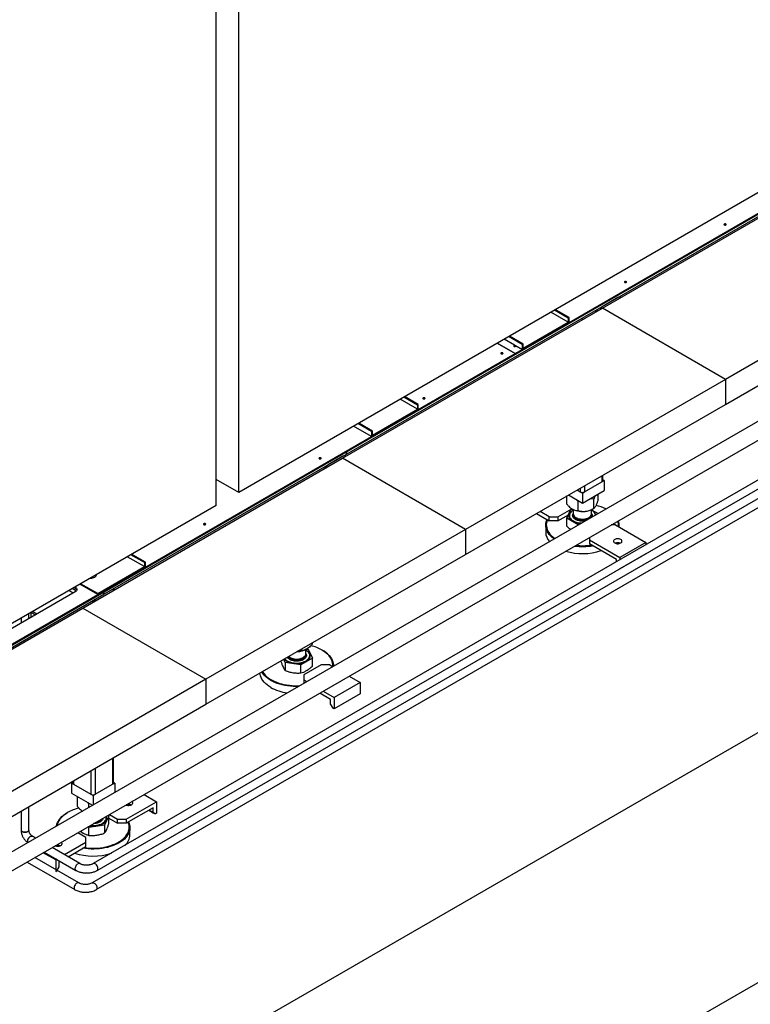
# Model space of a CAD drawing. Header units: millimetres. Extents: x 5 to 589, y 5 to 415.
# Tile 41 of 96: x 327 to 357, y 214 to 254. Entities that reach past the tile are written whole.
import ezdxf

# ---------------------------------------------------------------- set-up
doc = ezdxf.new("R2010")
doc.units = ezdxf.units.MM
doc.layers.add('TRAIT-FORT', color=4, linetype='Continuous', lineweight=25)

msp = doc.modelspace()

# ---------------------------------------------------------------- linework, layer by layer
at = {"layer": 'TRAIT-FORT', "color": 4, "linetype": 'Continuous', "lineweight": 25}
for p, q in [((335.73728, 234.42731), (335.73728, 290.51953)), ((334.81804, 233.89664), (334.81804, 289.98886)), ((405.60823, 263.03397), (329.79575, 219.26836)), ((406.4709, 262.77068), (329.75235, 218.48201)), ((329.91108, 218.20703), (406.62962, 262.4957)), ((329.95449, 218.99339), (405.76697, 262.759)), ((379.93146, 259.94006), (335.73728, 234.42731)), ((406.48288, 253.22677), (302.27151, 193.06682)), ((347.02453, 240.06134), (364.70219, 250.26644)), ((349.2165, 241.35737), (363.11114, 249.37857)), ((340.13023, 236.08135), (361.69699, 248.53158)), ((340.13023, 235.97929), (361.69699, 248.42951)), ((350.57797, 241.93922), (361.18457, 248.06228)), ((371.3648, 245.66154), (299.60597, 204.25037)), ((355.62117, 245.35065), (355.62571, 245.34759)), ((299.9421, 203.6679), (371.70097, 245.07909)), ((366.20704, 245.16287), (355.60044, 239.03981)), ((355.60044, 238.01913), (366.20704, 244.14219)), ((406.48288, 243.02001), (302.27151, 182.86006)), ((351.55531, 243.00347), (351.55985, 243.00041)), ((351.21408, 242.37785), (350.61304, 242.03088)), ((351.31407, 242.38776), (351.27265, 242.41167)), ((351.31407, 242.38776), (351.27265, 242.41167)), ((339.97136, 235.81616), (350.57797, 241.93922)), ((349.18115, 241.37778), (348.47916, 241.78303)), ((349.18115, 241.54109), (348.6206, 241.86469)), ((349.2165, 241.5615), (348.65596, 241.8851)), ((350.29484, 241.84719), (350.29484, 241.77577)), ((350.39203, 241.83188), (350.33017, 241.86759)), ((355.60044, 239.03981), (350.57797, 241.93922)), ((347.30144, 240.25182), (349.2165, 241.35737)), ((349.2165, 241.35737), (347.30732, 240.25521)), ((347.34267, 240.31645), (349.18115, 241.37778)), ((349.2165, 241.5615), (349.18115, 241.54109)), ((349.18115, 241.54109), (349.18115, 241.37778)), ((349.2165, 241.35737), (349.2165, 241.5615)), ((349.76451, 241.46962), (349.76451, 241.54104)), ((347.30732, 240.45935), (346.74677, 240.78295)), ((347.34267, 240.47976), (346.78212, 240.80336)), ((347.02453, 240.09196), (346.28717, 240.51763)), ((346.28717, 240.51763), (347.02452, 240.09196)), ((346.98903, 240.43218), (346.56409, 240.67749)), ((347.30732, 240.25521), (346.56996, 240.68088)), ((346.99798, 240.43379), (346.98903, 240.43218)), ((347.03867, 240.39607), (347.0432, 240.39301)), ((347.04817, 240.39804), (347.05096, 240.4032)), ((347.30144, 240.25182), (347.04817, 240.39804)), ((347.34267, 240.47976), (347.30732, 240.45935)), ((347.30732, 240.45935), (347.30732, 240.25521)), ((347.34267, 240.31645), (347.34267, 240.47976)), ((322.27579, 225.7742), (347.02452, 240.06134)), ((343.06248, 237.80472), (347.02452, 240.09196)), ((346.50834, 240.08992), (346.51287, 240.08686)), ((347.02452, 240.06134), (347.02452, 240.09196)), ((347.02452, 240.06134), (347.02453, 240.06134)), ((347.02453, 240.09196), (347.30144, 240.25182)), ((347.02453, 240.09196), (347.02453, 240.06134)), ((355.60044, 239.03981), (344.99384, 232.91675)), ((355.60044, 239.03981), (355.60044, 238.01913)), ((343.02932, 237.82641), (342.32733, 238.23166)), ((343.02932, 237.98972), (342.46877, 238.31331)), ((343.06468, 238.01013), (342.50413, 238.33372)), ((343.06468, 238.01013), (343.02932, 237.98972)), ((343.02932, 237.98972), (343.02932, 237.82641)), ((343.06468, 237.80599), (343.06468, 238.01013)), ((343.32636, 238.253), (343.33089, 238.24994)), ((344.99384, 231.89607), (355.60044, 238.01913)), ((343.06468, 237.80599), (341.15549, 236.70384)), ((341.15549, 236.70384), (343.06248, 237.80472)), ((341.19084, 236.76508), (343.02932, 237.82641)), ((341.15549, 236.90797), (340.59494, 237.23157)), ((341.19084, 236.92838), (340.6303, 237.25198)), ((341.15549, 236.70384), (340.41813, 237.1295)), ((341.19084, 236.92838), (341.15549, 236.90797)), ((341.15549, 236.90797), (341.15549, 236.70384)), ((341.19084, 236.76508), (341.19084, 236.92838)), ((330.93779, 230.80529), (341.15549, 236.70384)), ((330.23074, 230.3665), (340.13023, 236.08135)), ((330.23074, 230.26443), (340.13023, 235.97929)), ((340.13023, 236.08135), (340.13023, 235.97929)), ((340.13023, 235.97929), (340.13023, 236.08135)), ((340.13023, 235.97929), (340.13023, 235.97929)), ((329.36476, 229.6931), (339.97136, 235.81616)), ((339.08372, 235.80377), (339.08825, 235.80071)), ((339.98876, 235.89761), (339.38772, 235.55064)), ((344.99384, 232.91675), (339.97136, 235.81616)), ((340.08875, 235.90752), (340.04733, 235.93143)), ((340.08875, 235.90752), (340.04733, 235.93143)), ((335.73728, 234.42731), (334.81804, 234.95797)), ((349.85294, 234.44722), (350.56001, 234.8554)), ((350.56001, 235.10935), (350.56001, 234.8554)), ((350.56002, 234.85539), (350.64843, 234.90643)), ((350.59662, 234.90643), (350.59662, 235.13049)), ((350.64843, 234.90643), (350.59662, 234.93634)), ((350.64843, 234.90643), (350.64843, 234.49816)), ((349.54459, 234.52317), (349.67616, 234.44722)), ((349.67614, 234.44721), (349.76455, 234.39617)), ((349.67616, 234.59912), (349.67616, 234.44722)), ((349.76455, 233.9879), (350.64843, 234.49816)), ((349.76455, 234.39617), (349.85295, 234.44721)), ((349.76455, 234.39617), (349.76455, 233.9879)), ((349.85294, 234.70117), (349.85294, 234.44722)), ((350.40588, 234.14741), (350.40588, 234.35813)), ((349.12322, 234.24568), (349.09356, 234.26279)), ((349.12322, 233.949), (349.12322, 234.27991)), ((349.19097, 234.31902), (349.76455, 233.9879)), ((349.5927, 234.05529), (349.62212, 234.07012)), ((349.5927, 233.67797), (349.5927, 234.05529)), ((350.23403, 233.77718), (350.23403, 234.15449)), ((334.81804, 233.89664), (313.01794, 221.31171)), ((347.89146, 233.56883), (348.41221, 233.26821)), ((348.41221, 233.43152), (348.0329, 233.65049)), ((348.76576, 233.43152), (349.33222, 233.75853)), ((349.12322, 233.36603), (349.29506, 233.73626)), ((349.29506, 233.73626), (349.35186, 233.74504)), ((349.38955, 233.72394), (349.38955, 233.55301)), ((350.13955, 233.55301), (350.13955, 233.72394)), ((350.13955, 233.71818), (350.40418, 233.56541)), ((350.13955, 233.55913), (350.15092, 233.54133)), ((350.1712, 233.74089), (350.23411, 233.77722)), ((348.41221, 233.43152), (348.76576, 233.43152)), ((348.41221, 233.26821), (348.41221, 233.43152)), ((348.76576, 233.26821), (348.41221, 233.26821)), ((348.76576, 233.26821), (349.19204, 233.5143)), ((348.76576, 233.43152), (348.76576, 233.26821)), ((349.59087, 233.09606), (349.12322, 233.36603)), ((349.12322, 233.04256), (349.12322, 233.36603)), ((349.2308, 233.48156), (349.2308, 233.47952)), ((349.38955, 233.51434), (349.38955, 233.50198)), ((349.87489, 233.25997), (349.86807, 233.25852)), ((350.13916, 233.49209), (350.13955, 233.50198)), ((350.13955, 233.50198), (350.13955, 233.51434)), ((334.37181, 233.1152), (334.37634, 233.11214)), ((344.99384, 232.91675), (334.38723, 226.79369)), ((344.99384, 232.91675), (344.99384, 231.89607)), ((348.26455, 233.07942), (348.26455, 232.79363)), ((351.11689, 233.09475), (350.93406, 233.09475)), ((351.11689, 233.09475), (352.35433, 232.3804)), ((351.26455, 233.00951), (351.26455, 233.07942)), ((350.05623, 232.58817), (350.05623, 232.48245)), ((350.05623, 232.48245), (351.29367, 231.76809)), ((350.05623, 232.48245), (350.05623, 232.31914)), ((352.35433, 232.3804), (351.29367, 231.76809)), ((352.35433, 232.3804), (352.35433, 232.29115)), ((351.15224, 231.68642), (350.05623, 232.31914)), ((331.88532, 231.39311), (331.18333, 231.79836)), ((331.88532, 231.55642), (331.32477, 231.88002)), ((331.92067, 231.57683), (331.36013, 231.90043)), ((331.92067, 231.57683), (331.88532, 231.55642)), ((331.88532, 231.55642), (331.88532, 231.39311)), ((331.92067, 231.37269), (331.92067, 231.57683)), ((334.38723, 225.77301), (344.99384, 231.89607)), ((351.15224, 231.5972), (351.15224, 231.68642)), ((352.35433, 231.91089), (351.29367, 231.29858)), ((351.29367, 231.76809), (351.29367, 231.67884)), ((352.35433, 231.92454), (352.35433, 231.91089)), ((329.97613, 230.29096), (331.88532, 231.39311)), ((331.92067, 231.37269), (329.97613, 230.25013)), ((351.29367, 231.29858), (351.28184, 231.30541)), ((351.29367, 231.31223), (351.29367, 231.29858)), ((329.97613, 230.25013), (330.93779, 230.80529)), ((308.13365, 217.61012), (330.23074, 230.3665)), ((329.05076, 230.35885), (322.98731, 226.8585)), ((328.97553, 230.31542), (328.79503, 230.41963)), ((328.9321, 230.49876), (329.05076, 230.43026)), ((329.02051, 230.54979), (329.05076, 230.53233)), ((329.04703, 230.5651), (329.05076, 230.56295)), ((329.05076, 230.53233), (329.05076, 230.56295)), ((329.05076, 230.43026), (329.05076, 230.53233)), ((329.97613, 230.25013), (329.23878, 230.6758)), ((329.97613, 230.29096), (329.27414, 230.69621)), ((330.53121, 230.43789), (329.93017, 230.09091)), ((330.23074, 230.26443), (330.23074, 230.3665)), ((330.23074, 230.3665), (330.23074, 230.26443)), ((330.6312, 230.44779), (330.58978, 230.4717)), ((330.6312, 230.44779), (330.58978, 230.4717)), ((308.13365, 217.50805), (330.23074, 230.26443)), ((322.27579, 225.80482), (329.97613, 230.25013)), ((329.97613, 230.29096), (329.97613, 230.25013)), ((330.23074, 230.26443), (330.23074, 230.26443)), ((318.75816, 223.57004), (329.36476, 229.6931)), ((327.26006, 229.3251), (327.26006, 229.53351)), ((327.26006, 229.52335), (327.43177, 229.42423)), ((327.26006, 229.52335), (327.43177, 229.42423)), ((327.49037, 229.45805), (327.30986, 229.56226)), ((329.36476, 229.6931), (334.38723, 226.79369)), ((326.84382, 229.29322), (326.84382, 229.08481)), ((327.16132, 229.2681), (327.16132, 229.47651)), ((338.26906, 227.96312), (338.13612, 227.9372)), ((338.26906, 227.96312), (338.26906, 228.01394)), ((338.47221, 227.83815), (338.47221, 228.00908)), ((338.50991, 228.03019), (338.5667, 228.0214)), ((338.5667, 228.0214), (338.73854, 227.65117)), ((338.73854, 228.23414), (338.73854, 228.28497)), ((339.15805, 227.97677), (339.14037, 227.98698)), ((337.45589, 227.52611), (337.45589, 227.5445)), ((337.62773, 227.47935), (337.56756, 227.60897)), ((338.73854, 227.65117), (338.26906, 227.38014)), ((338.47221, 227.84427), (338.48358, 227.82647)), ((338.47221, 227.78712), (338.47221, 227.79948)), ((338.63096, 227.76466), (338.63096, 227.76671)), ((338.73854, 227.3277), (338.73854, 227.65117)), ((338.26906, 227.38014), (337.62773, 227.47935)), ((337.62773, 227.47935), (337.62773, 227.15588)), ((338.26906, 227.05668), (338.26906, 227.38014)), ((339.096, 227.3799), (338.3889, 226.97169)), ((339.44956, 227.3799), (339.096, 227.3799)), ((339.44956, 227.3799), (339.5676, 227.31175)), ((339.59721, 227.32884), (339.59721, 227.36456)), ((334.38723, 226.79369), (323.78063, 220.67062)), ((334.38723, 226.79369), (334.38723, 225.77301)), ((338.3889, 226.97169), (338.3889, 226.76759)), ((338.3889, 226.76759), (338.50676, 226.69955)), ((338.3889, 226.76759), (338.3889, 226.63153)), ((340.24021, 226.92346), (340.68699, 226.66554)), ((339.17937, 226.31126), (339.62633, 226.05323)), ((340.68699, 226.66554), (339.62633, 226.05323)), ((340.68699, 226.66554), (340.68699, 226.19603)), ((339.48491, 225.97157), (339.0379, 226.22962)), ((339.48491, 225.76743), (339.48491, 225.97157)), ((340.68699, 226.19603), (339.62633, 225.58372)), ((339.62633, 226.05323), (339.62633, 225.58372)), ((323.78063, 219.64995), (334.38723, 225.77301)), ((339.48491, 225.76743), (339.5733, 225.61434)), ((339.62633, 225.58372), (339.5733, 225.61434)), ((330.58421, 223.57757), (330.58421, 222.50721)), ((330.62082, 222.55823), (330.62082, 223.5987)), ((329.87713, 223.16938), (329.87713, 222.09902)), ((329.70036, 223.06733), (329.70036, 222.09902)), ((328.95667, 222.58814), (328.90486, 222.55823)), ((328.90486, 222.55823), (328.90486, 222.14996)), ((328.90486, 222.55823), (328.99327, 222.5072)), ((328.95667, 222.63801), (328.95667, 222.55823)), ((328.99329, 222.65915), (328.99329, 222.50721)), ((328.99329, 222.50721), (329.70036, 222.09902)), ((329.87713, 222.09902), (330.58421, 222.50721)), ((330.58422, 222.5072), (330.67263, 222.55823)), ((330.67263, 222.55823), (330.62082, 222.58814)), ((330.67263, 222.55823), (330.67263, 222.17857)), ((328.90486, 222.14996), (329.76381, 221.6541)), ((329.15506, 222.00553), (329.14742, 221.97813)), ((329.14742, 221.60081), (329.14742, 221.97813)), ((329.14742, 221.97813), (329.21189, 221.97272)), ((329.70034, 222.09901), (329.78875, 222.04798)), ((329.78875, 222.04798), (329.87715, 222.09901)), ((329.78875, 222.04798), (329.78875, 221.66849)), ((331.86839, 222.09218), (332.37852, 221.79769)), ((327.16132, 220.64021), (327.16132, 221.60158)), ((329.6169, 221.7071), (329.64631, 221.72193)), ((329.6169, 221.56932), (329.6169, 221.7071)), ((331.14109, 221.08333), (332.37852, 221.79769)), ((332.2371, 221.55274), (331.14109, 220.92002)), ((332.2371, 221.3486), (332.2371, 221.55274)), ((332.37852, 221.79769), (332.37852, 221.32818)), ((326.84382, 221.41829), (326.84382, 220.64021)), ((328.74559, 221.35364), (328.72791, 221.34343)), ((330.43007, 221.21624), (330.25823, 220.84601)), ((330.3225, 221.13133), (330.3225, 221.13337)), ((330.39031, 221.2392), (330.43007, 221.21624)), ((330.43007, 220.89277), (330.43007, 221.21624)), ((330.43007, 221.12638), (330.78753, 220.92002)), ((330.45393, 221.27591), (330.78753, 221.08333)), ((330.78753, 221.08333), (331.14109, 221.08333)), ((330.78753, 220.92002), (330.78753, 221.08333)), ((331.14109, 221.08333), (331.14109, 220.92002)), ((332.32549, 221.29756), (332.06028, 221.45066)), ((332.0603, 221.45067), (332.2371, 221.3486)), ((332.2371, 221.3486), (332.32549, 221.29756)), ((332.37852, 221.32818), (332.32549, 221.29756)), ((329.6169, 220.74681), (329.577, 220.76984)), ((330.25823, 220.84601), (329.6169, 220.74681)), ((329.6169, 220.42334), (329.6169, 220.74681)), ((330.25823, 220.84601), (330.25823, 220.52254)), ((331.14109, 220.92002), (330.78753, 220.92002)), ((331.28875, 220.44543), (331.28875, 220.73122)), ((327.30435, 220.38999), (327.30644, 220.38884)), ((327.30435, 220.38999), (327.30646, 220.38883)), ((327.43886, 220.3124), (327.31033, 220.3866)), ((329.49706, 220.33836), (329.16324, 220.53107)), ((329.26982, 220.59257), (329.38216, 220.51692)), ((329.49706, 220.13425), (329.49706, 220.33836)), ((329.24738, 219.26836), (328.11147, 219.92411)), ((329.49706, 220.13425), (328.62226, 219.62924)), ((328.7637, 219.54758), (329.49706, 219.97095)), ((329.49706, 219.97095), (329.49706, 220.13425)), ((329.20398, 218.482), (327.40857, 219.51847)), ((328.25963, 219.4199), (327.74878, 219.7148)), ((327.79389, 219.74084), (329.08865, 218.99339)), ((327.09099, 219.3352), (329.04523, 218.20703)), ((328.30473, 219.44594), (328.25963, 219.4199)), ((328.25963, 219.4199), (328.25963, 218.95039)), ((328.31266, 218.981), (328.40105, 219.13409)), ((328.40105, 219.33823), (328.44617, 219.36428)), ((328.40105, 219.13409), (328.40105, 219.33823)), ((328.25963, 218.95039), (328.31266, 218.981))]:
    msp.add_line(p, q, dxfattribs=at)
at = {"layer": 'TRAIT-FORT', "color": 4, "linetype": 'Continuous', "lineweight": 25, "flags": 128}
for points in [[(355.55754, 245.34453), (355.57213, 245.3389), (355.58936, 245.33692), (355.60658, 245.3389), (355.62117, 245.34453), (355.63093, 245.35296), (355.63436, 245.3629), (355.63093, 245.37284), (355.62117, 245.38127), (355.60658, 245.3869), (355.58936, 245.38888), (355.57213, 245.3869), (355.55754, 245.38127), (355.54778, 245.37284), (355.54436, 245.3629), (355.54778, 245.35296), (355.55754, 245.34453)], [(351.49167, 242.99735), (351.50627, 242.99172), (351.52349, 242.98975), (351.54071, 242.99172), (351.55531, 242.99735), (351.56507, 243.00578), (351.56849, 243.01572), (351.56507, 243.02567), (351.55531, 243.03409), (351.54071, 243.03972), (351.52349, 243.0417), (351.50627, 243.03972), (351.49167, 243.03409), (351.48192, 243.02567), (351.47849, 243.01572), (351.48192, 243.00578), (351.49167, 242.99735)], [(346.98903, 240.43218), (346.97333, 240.42566), (346.96382, 240.41593), (346.96226, 240.40481), (346.96893, 240.39433), (346.98261, 240.38643), (347.00076, 240.38258), (347.02003, 240.38348), (347.03687, 240.38897), (347.04817, 240.39804)], [(346.4447, 240.0838), (346.4593, 240.07817), (346.47652, 240.07619), (346.49374, 240.07817), (346.50834, 240.0838), (346.51809, 240.09223), (346.52152, 240.10217), (346.51809, 240.11211), (346.50834, 240.12054), (346.49374, 240.12617), (346.47652, 240.12815), (346.4593, 240.12617), (346.4447, 240.12054), (346.43494, 240.11211), (346.43152, 240.10217), (346.43494, 240.09223), (346.4447, 240.0838)], [(343.26272, 238.24688), (343.27732, 238.24125), (343.29454, 238.23927), (343.31176, 238.24125), (343.32636, 238.24688), (343.33611, 238.25531), (343.33954, 238.26525), (343.33611, 238.27519), (343.32636, 238.28362), (343.31176, 238.28925), (343.29454, 238.29123), (343.27732, 238.28925), (343.26272, 238.28362), (343.25296, 238.27519), (343.24954, 238.26525), (343.25296, 238.25531), (343.26272, 238.24688)], [(339.02008, 235.79766), (339.03467, 235.79202), (339.0519, 235.79005), (339.06912, 235.79202), (339.08372, 235.79766), (339.09347, 235.80608), (339.0969, 235.81603), (339.09347, 235.82597), (339.08372, 235.83439), (339.06912, 235.84003), (339.0519, 235.842), (339.03467, 235.84003), (339.02008, 235.83439), (339.01032, 235.82597), (339.0069, 235.81603), (339.01032, 235.80608), (339.02008, 235.79766)], [(349.37469, 233.69022), (349.33173, 233.66231), (349.29163, 233.62874), (349.25929, 233.59249), (349.23525, 233.55415), (349.2199, 233.51434), (349.21349, 233.47373), (349.21614, 233.43298), (349.22778, 233.39276), (349.24824, 233.35373), (349.27718, 233.31653), (349.31412, 233.28178), (349.35845, 233.25003), (349.40946, 233.22182), (349.46629, 233.1976), (349.52803, 233.17778), (349.59364, 233.16268), (349.66206, 233.15255), (349.68493, 233.15034)], [(349.38955, 233.70083), (349.36751, 233.6875), (349.32515, 233.65649), (349.29001, 233.62262), (349.26266, 233.58643), (349.24355, 233.54852), (349.233, 233.50951), (349.23117, 233.47004), (349.2381, 233.43076), (349.25368, 233.39231), (349.27764, 233.35533), (349.3096, 233.32043), (349.34903, 233.28816), (349.39528, 233.25908), (349.4476, 233.23364), (349.50512, 233.21228), (349.56689, 233.19534), (349.63192, 233.1831), (349.69912, 233.17576), (349.72632, 233.17423)], [(349.38955, 233.55301), (349.39358, 233.52133), (349.40631, 233.48901), (349.42743, 233.45819), (349.45645, 233.4296), (349.4927, 233.40389), (349.53531, 233.38168), (349.5833, 233.36349), (349.63554, 233.34974), (349.6908, 233.34075), (349.74779, 233.33674), (349.80517, 233.3378), (349.8616, 233.3439)], [(349.8616, 233.3439), (349.91576, 233.35491), (349.96637, 233.37055), (350.01225, 233.39048), (350.05233, 233.41421), (350.08566, 233.4412), (350.11146, 233.4708), (350.12913, 233.50234), (350.13826, 233.53506), (350.13955, 233.55301)], [(350.29694, 233.50352), (350.29555, 233.51279), (350.28427, 233.55173), (350.26446, 233.58952), (350.23644, 233.62554), (350.20068, 233.65919), (350.15775, 233.68993), (350.13955, 233.70083)], [(334.30817, 233.10908), (334.32277, 233.10345), (334.33999, 233.10147), (334.35721, 233.10345), (334.37181, 233.10908), (334.38156, 233.11751), (334.38499, 233.12745), (334.38156, 233.13739), (334.37181, 233.14582), (334.35721, 233.15145), (334.33999, 233.15343), (334.32277, 233.15145), (334.30817, 233.14582), (334.29841, 233.13739), (334.29499, 233.12745), (334.29841, 233.11751), (334.30817, 233.10908)], [(348.60732, 232.52847), (348.58925, 232.54137), (348.52135, 232.59489), (348.46075, 232.65125), (348.4078, 232.71012), (348.36281, 232.77116), (348.32605, 232.83401), (348.29773, 232.8983), (348.27801, 232.96365), (348.26702, 233.02968), (348.26482, 233.096), (348.27142, 233.16223), (348.28678, 233.22797), (348.31082, 233.29284), (348.32336, 233.31951)], [(348.33613, 233.31213), (348.33267, 233.30422), (348.30954, 233.23955), (348.29516, 233.17404), (348.28962, 233.10809), (348.29294, 233.04208), (348.30512, 232.97642), (348.32608, 232.9115), (348.35568, 232.84772), (348.39376, 232.78545), (348.44008, 232.72507), (348.49437, 232.66695), (348.5563, 232.61143), (348.62549, 232.55885), (348.64119, 232.54801)], [(349.2308, 233.47952), (349.23117, 233.468), (349.2381, 233.42872), (349.25368, 233.39027), (349.27764, 233.35329), (349.3096, 233.31838), (349.34903, 233.28612), (349.39528, 233.25704), (349.4476, 233.2316), (349.50512, 233.21024), (349.56689, 233.1933), (349.63192, 233.18106), (349.69912, 233.17372), (349.72303, 233.17233)], [(349.38955, 233.50198), (349.39358, 233.4703), (349.40631, 233.43798), (349.42743, 233.40716), (349.45645, 233.37856), (349.4927, 233.35286), (349.53531, 233.33065), (349.5833, 233.31246), (349.63554, 233.29871), (349.6908, 233.28972), (349.74779, 233.28571), (349.80517, 233.28677), (349.8616, 233.29287)], [(349.39105, 233.53367), (349.38974, 233.50743), (349.39596, 233.47448), (349.41082, 233.44247), (349.43397, 233.41214), (349.46487, 233.3842), (349.50279, 233.35932), (349.54685, 233.33807), (349.59601, 233.32095), (349.64912, 233.30837), (349.70494, 233.30061), (349.76215, 233.29786), (349.81942, 233.30019), (349.87541, 233.30753), (349.92879, 233.31973), (349.97833, 233.33648), (350.02285, 233.3574), (350.06132, 233.382), (350.09284, 233.40971), (350.11666, 233.43986), (350.13222, 233.47177), (350.13917, 233.50467), (350.13805, 233.53367)], [(351.32902, 232.35999), (351.35345, 232.37767), (351.37046, 232.39806), (351.37918, 232.42011), (351.37918, 232.44273), (351.37046, 232.46479), (351.35345, 232.48517), (351.32902, 232.50286), (351.29838, 232.51696), (351.26308, 232.52678), (351.22487, 232.53181), (351.18568, 232.53181), (351.14748, 232.52678), (351.11217, 232.51696), (351.08153, 232.50286), (351.0571, 232.48517), (351.0401, 232.46479), (351.03138, 232.44273), (351.03138, 232.42011), (351.0401, 232.39806), (351.0571, 232.37767), (351.08153, 232.35999), (351.11217, 232.34588), (351.14748, 232.33607), (351.18568, 232.33103), (351.22487, 232.33103), (351.26308, 232.33607), (351.29838, 232.34588), (351.32902, 232.35999)], [(329.65656, 230.91698), (329.68695, 230.91798), (329.73525, 230.92369), (329.78101, 230.93428), (329.82275, 230.94942), (329.85914, 230.96863), (329.88901, 230.99127), (329.91139, 231.01663), (329.92557, 231.04389), (329.93109, 231.07217), (329.93116, 231.07573)], [(329.05076, 230.56295), (329.08185, 230.54108), (329.10495, 230.51613), (329.11918, 230.48906), (329.12398, 230.4609), (329.11918, 230.43274), (329.10495, 230.40567), (329.08185, 230.38072), (329.05076, 230.35885)], [(329.096, 230.39456), (329.08185, 230.40839), (329.05076, 230.43026)], [(330.65723, 230.43922), (330.64879, 230.46071), (330.63121, 230.49561), (330.6312, 230.49561)], [(330.65723, 230.43922), (330.64879, 230.46071), (330.63121, 230.49561), (330.6312, 230.49561)], [(337.61403, 227.6358), (337.63355, 227.61407), (337.67117, 227.58109), (337.71578, 227.55117), (337.76666, 227.52478), (337.82297, 227.50236), (337.88377, 227.48429), (337.94808, 227.47085), (338.01484, 227.46227), (338.08296, 227.45869), (338.1513, 227.46016), (338.21876, 227.46667), (338.28423, 227.47811), (338.34662, 227.49429), (338.40492, 227.51493), (338.45816, 227.53972), (338.50548, 227.56823), (338.54609, 227.59999), (338.57934, 227.6345), (338.60466, 227.67118), (338.62166, 227.70942), (338.63004, 227.74861), (338.62968, 227.78809), (338.62057, 227.82722), (338.60287, 227.86536), (338.57686, 227.90188), (338.54298, 227.93618), (338.50178, 227.96769), (338.47221, 227.98597)], [(339.56682, 227.3122), (339.56882, 227.32722), (339.57215, 227.39323), (339.5666, 227.45919), (339.55222, 227.5247), (339.52909, 227.58937), (339.49735, 227.65281), (339.45718, 227.71464), (339.40884, 227.77449), (339.35261, 227.83199), (339.28883, 227.88681), (339.21788, 227.93861), (339.1402, 227.98707)], [(339.15787, 227.97687), (339.23596, 227.9282), (339.30735, 227.87622), (339.37165, 227.82124), (339.42847, 227.76358), (339.47747, 227.70358), (339.51838, 227.64159), (339.55094, 227.57798), (339.57498, 227.51311), (339.59034, 227.44737), (339.59694, 227.38115), (339.59588, 227.32807)], [(337.59199, 227.62308), (337.60184, 227.61077), (337.63683, 227.57535), (337.67938, 227.5428), (337.72879, 227.51366), (337.78426, 227.4884), (337.84486, 227.46745), (337.9096, 227.45114), (337.97742, 227.43975), (338.04721, 227.43346), (338.11783, 227.43237), (338.1881, 227.4365), (338.25688, 227.44579), (338.32304, 227.46007), (338.38549, 227.47913), (338.44321, 227.50264), (338.49525, 227.53021), (338.54075, 227.5614), (338.57897, 227.5957), (338.60928, 227.63253), (338.63118, 227.6713), (338.64431, 227.71137), (338.64846, 227.75208), (338.64355, 227.79275), (338.62968, 227.83274)], [(337.6129, 227.63515), (337.63355, 227.61203), (337.67117, 227.57905), (337.71578, 227.54913), (337.76666, 227.52274), (337.82297, 227.50032), (337.88377, 227.48225), (337.94808, 227.46881), (338.01484, 227.46023), (338.08296, 227.45665), (338.1513, 227.45812), (338.21876, 227.46463), (338.28423, 227.47607), (338.34662, 227.49224), (338.40492, 227.51289), (338.45816, 227.53767), (338.50548, 227.56618), (338.54609, 227.59795), (338.57934, 227.63246), (338.60466, 227.66913), (338.62166, 227.70738), (338.63004, 227.74657), (338.63096, 227.76466)], [(337.74565, 227.71178), (337.75405, 227.69983), (337.78116, 227.67061), (337.81567, 227.64412), (337.85678, 227.62099), (337.90353, 227.60175), (337.95482, 227.58685), (338.00944, 227.57665), (338.06612, 227.57138), (338.12353, 227.57117), (338.18033, 227.57602), (338.23517, 227.58582), (338.28678, 227.60033), (338.33395, 227.61923), (338.37557, 227.64206), (338.41067, 227.66829), (338.43842, 227.6973), (338.45817, 227.72842), (338.46946, 227.76092), (338.47221, 227.78712)], [(337.75173, 227.71529), (337.7601, 227.70467), (337.78912, 227.67607), (337.82536, 227.65036), (337.86798, 227.62816), (337.91597, 227.60996), (337.96821, 227.59621), (338.02347, 227.58723), (338.08046, 227.58322), (338.13784, 227.58427), (338.19427, 227.59038)], [(337.77415, 227.72823), (337.78116, 227.72164), (337.81567, 227.69516), (337.85678, 227.67202), (337.90353, 227.65278), (337.95482, 227.63789), (338.00944, 227.62768), (338.06612, 227.62242), (338.12353, 227.6222), (338.18033, 227.62705), (338.23517, 227.63685), (338.28678, 227.65137), (338.33395, 227.67026), (338.37557, 227.69309), (338.41067, 227.71932), (338.43842, 227.74834), (338.45817, 227.77946), (338.46946, 227.81195), (338.47221, 227.83815)], [(338.19427, 227.59038), (338.24843, 227.60138), (338.29904, 227.61703), (338.34492, 227.63695), (338.38499, 227.66068), (338.41832, 227.68767), (338.44413, 227.71728), (338.4618, 227.74881), (338.47092, 227.78153), (338.47129, 227.81468), (338.47072, 227.81882)], [(336.70174, 227.10915), (336.71612, 227.086), (336.76041, 227.02511), (336.81274, 226.96639), (336.87279, 226.91019), (336.9402, 226.85684), (337.01457, 226.80667), (337.09546, 226.75998), (337.18237, 226.71704), (337.27478, 226.67813), (337.37213, 226.64346), (337.47385, 226.61325), (337.57932, 226.58769), (337.6879, 226.56692), (337.79894, 226.55106), (337.91178, 226.54023), (338.02573, 226.53447), (338.14011, 226.53383), (338.22447, 226.53665)], [(337.03655, 226.46646), (336.95847, 226.51513), (336.88708, 226.56711), (336.82278, 226.62209), (336.76596, 226.67975), (336.71696, 226.73975), (336.67605, 226.80173), (336.64349, 226.86535), (336.61945, 226.93022), (336.60409, 226.99596), (336.59808, 227.04931)], [(338.1599, 226.49938), (338.06848, 226.49879), (337.95376, 226.5026), (337.83989, 226.51147), (337.72752, 226.52534), (337.61732, 226.54414), (337.50994, 226.56775), (337.40601, 226.59604), (337.30613, 226.62884), (337.21089, 226.66596), (337.12086, 226.70718), (337.03655, 226.75225), (336.95847, 226.80092), (336.88708, 226.8529), (336.82278, 226.90788), (336.76596, 226.96553), (336.71696, 227.02553), (336.67605, 227.08752), (336.6731, 227.09261)], [(331.12744, 221.66459), (331.13637, 221.66112), (331.17168, 221.6513), (331.20988, 221.64627), (331.24907, 221.64627), (331.28727, 221.6513), (331.32258, 221.66112), (331.35322, 221.67522), (331.37765, 221.69291), (331.39465, 221.71329), (331.40337, 221.73535), (331.40337, 221.75797), (331.39465, 221.78003), (331.37765, 221.80041), (331.37168, 221.80554)], [(328.29436, 220.8061), (328.29562, 220.81404), (328.31098, 220.87978), (328.33502, 220.94464), (328.36758, 221.00826), (328.40849, 221.07025), (328.45749, 221.13025), (328.51431, 221.18791), (328.57861, 221.24289), (328.65, 221.29486), (328.72809, 221.34353)], [(328.74576, 221.35374), (328.66808, 221.30527), (328.59713, 221.25347), (328.53335, 221.19865), (328.47712, 221.14115), (328.42878, 221.0813), (328.38861, 221.01947), (328.35687, 220.95603), (328.33374, 220.89136), (328.31936, 220.82585), (328.31851, 220.82004)], [(329.646, 220.80966), (329.68626, 220.80436), (329.75637, 220.79936), (329.827, 220.79958), (329.89701, 220.80501), (329.96524, 220.81556), (330.03057, 220.83107), (330.09194, 220.85127), (330.14832, 220.87583), (330.1988, 220.90435), (330.24254, 220.93637), (330.27884, 220.97135), (330.30709, 221.00873), (330.32682, 221.04788), (330.33772, 221.08817), (330.33961, 221.12894), (330.33245, 221.16951), (330.32124, 221.19934)], [(329.87794, 220.94351), (329.8858, 220.94468), (329.93996, 220.95568), (329.99057, 220.97133), (330.03645, 220.99125), (330.07652, 221.01498), (330.10985, 221.04197), (330.13566, 221.07158), (330.15295, 221.10222)], [(329.9081, 220.96092), (329.95299, 220.97153), (330.00253, 220.98829), (330.04705, 221.00921), (330.08552, 221.03381), (330.11704, 221.06152), (330.14086, 221.09167), (330.1442, 221.09717)], [(329.92689, 220.83574), (329.99168, 220.84838), (330.05315, 220.8657), (330.11027, 220.88742), (330.16211, 220.91317), (330.20782, 220.94254), (330.24665, 220.97505), (330.27796, 221.01015), (330.30124, 221.04728), (330.3161, 221.08582), (330.3223, 221.12514), (330.31975, 221.16459), (330.31184, 221.19463)], [(329.92689, 220.8337), (329.99168, 220.84634), (330.05315, 220.86366), (330.11027, 220.88538), (330.16211, 220.91113), (330.20782, 220.9405), (330.24665, 220.97301), (330.27796, 221.00811), (330.30124, 221.04524), (330.3161, 221.08378), (330.3223, 221.1231), (330.3225, 221.13133)], [(331.22994, 220.97131), (331.25557, 220.91234), (331.27528, 220.84699), (331.28627, 220.78096), (331.28847, 220.71464), (331.28187, 220.64841), (331.26651, 220.58267), (331.24247, 220.5178), (331.20991, 220.45419), (331.169, 220.3922), (331.12, 220.3322), (331.06318, 220.27454), (330.99888, 220.21956), (330.92749, 220.16759), (330.84941, 220.11892), (330.7651, 220.07384), (330.67507, 220.03262), (330.57983, 219.99551), (330.47995, 219.96271), (330.37602, 219.93442), (330.26864, 219.9108), (330.15844, 219.892), (330.04607, 219.87813), (329.9322, 219.86926), (329.81748, 219.86545), (329.70259, 219.86672), (329.58821, 219.87306), (329.475, 219.88444), (329.37285, 219.89924)], [(329.42099, 219.92703), (329.51854, 219.91455), (329.63172, 219.90498), (329.74585, 219.9005), (329.86023, 219.90114), (329.97418, 219.90689), (330.08702, 219.91773), (330.19806, 219.93358), (330.30664, 219.95435), (330.41211, 219.97992), (330.51382, 220.01012), (330.61118, 220.04479), (330.70359, 220.08371), (330.7905, 220.12664), (330.87139, 220.17334), (330.94576, 220.22351), (331.01317, 220.27685), (331.07322, 220.33306), (331.12555, 220.39178), (331.16984, 220.45266), (331.20582, 220.51534), (331.23327, 220.57945), (331.25204, 220.64459), (331.26201, 220.71037), (331.26312, 220.7764), (331.25536, 220.84228), (331.23878, 220.90762), (331.21716, 220.96394)], [(326.84382, 220.64021), (326.84411, 220.63468), (326.851, 220.61295), (326.86671, 220.5928), (326.89031, 220.57541), (326.92044, 220.56179), (326.95534, 220.55272), (326.99298, 220.54874), (327.03118, 220.55007), (327.06772, 220.55664), (327.10047, 220.56807), (327.12753, 220.58369), (327.14733, 220.6026), (327.15872, 220.62369), (327.16132, 220.64021)], [(327.16131, 220.64089), (327.15872, 220.62369), (327.14733, 220.6026), (327.12753, 220.58369), (327.10047, 220.56807), (327.06772, 220.55664), (327.03118, 220.55007), (326.99298, 220.54874), (326.95534, 220.55272), (326.92044, 220.56179), (326.89031, 220.57541)], [(327.1281, 220.13306), (327.12211, 220.1448), (327.11564, 220.1714), (327.11564, 220.20265), (327.12211, 220.23673), (327.13469, 220.27166), (327.15264, 220.30541), (327.17491, 220.33602), (327.20021, 220.36171), (327.22707, 220.38098)], [(327.1281, 220.13306), (327.12211, 220.1448), (327.11564, 220.1714), (327.11564, 220.20265), (327.12211, 220.23673), (327.13469, 220.27166), (327.15264, 220.30541), (327.17491, 220.33602), (327.20021, 220.36171), (327.22707, 220.38098)], [(327.22707, 220.38098), (327.25394, 220.39272), (327.27264, 220.39613)], [(327.22707, 220.38098), (327.25394, 220.39272), (327.27264, 220.39613)], [(328.24497, 220.00157), (328.25491, 219.99769), (328.29022, 219.98787), (328.32842, 219.98284), (328.36761, 219.98284), (328.40581, 219.98787), (328.44112, 219.99769), (328.47176, 220.01179), (328.49619, 220.02948), (328.51319, 220.04986), (328.52191, 220.07192), (328.52191, 220.09454), (328.51319, 220.1166), (328.49619, 220.13698), (328.48981, 220.14244)], [(329.08861, 218.99341), (329.07563, 219.00391), (329.06306, 219.02432), (329.05658, 219.05092), (329.05658, 219.08217), (329.06306, 219.11625), (329.07563, 219.15118), (329.09358, 219.18493), (329.11585, 219.21554), (329.14115, 219.24123), (329.16802, 219.2605)], [(329.95453, 218.99341), (329.9675, 219.00391), (329.98008, 219.02432), (329.98656, 219.05092), (329.98656, 219.08217), (329.98008, 219.11625), (329.9675, 219.15118), (329.94956, 219.18493), (329.92729, 219.21554), (329.90199, 219.24123), (329.87512, 219.2605)], [(329.20365, 218.48219), (329.19905, 218.48451), (329.17678, 218.4894), (329.15148, 218.48588), (329.12462, 218.47414), (329.09775, 218.45486), (329.07245, 218.42917), (329.05018, 218.39857), (329.03223, 218.36482), (329.01965, 218.32989), (329.01317, 218.29581), (329.01317, 218.26456), (329.01965, 218.23796), (329.03222, 218.21755), (329.04555, 218.20685)], [(329.75275, 218.48223), (329.75728, 218.48452), (329.77956, 218.48941), (329.80486, 218.48589), (329.83172, 218.47415), (329.85859, 218.45487), (329.88389, 218.42918), (329.90616, 218.39857), (329.9241, 218.36482), (329.93668, 218.32989), (329.94315, 218.29581), (329.94315, 218.26456), (329.93667, 218.23796), (329.92409, 218.21755), (329.91075, 218.20684)]]:
    msp.add_lwpolyline(points, dxfattribs=at)
at = {"layer": 'TRAIT-FORT', "color": 4, "linetype": 'Continuous', "lineweight": 25}
for centre, radius, start, end in [((355.58961, 245.293), 0.06573, 61.295162, 123.843225), ((351.52374, 242.94582), 0.06573, 61.295162, 123.843226), ((351.27015, 242.30501), 0.09193, 48.56737, 127.58679), ((350.77668, 241.77451), 0.30414, 122.549017, 157.28003), ((347.0071, 240.33842), 0.06573, 61.295162, 123.843225), ((346.47677, 240.03227), 0.06573, 61.295163, 123.843217), ((343.29479, 238.19535), 0.06573, 61.295162, 123.84322), ((339.05215, 235.74612), 0.06573, 61.295162, 123.843222), ((339.55136, 235.29427), 0.30414, 122.549017, 157.28003), ((340.04483, 235.82477), 0.09193, 48.56737, 127.58679), ((338.91236, 235.2759), 0.33792, 19.499609, 30.044901), ((350.53406, 234.91266), 0.06287, 294.374658, 354.305201), ((349.76455, 234.61781), 0.19213, 242.609672, 297.390328), ((349.76357, 234.52479), 0.88265, 242.642825, 279.771097), ((349.81345, 234.38438), 0.73625, 277.800181, 299.072442), ((350.02197, 233.41797), 0.30276, 17.913465, 64.059338), ((349.9026, 232.05594), 1.87963, 64.195194, 77.134165), ((349.79393, 233.77834), 0.49016, 277.936246, 296.883136), ((349.95313, 233.52271), 0.18853, 298.488687, 350.650803), ((350.73582, 233.09966), 0.50359, 351.71106, 18.147532), ((350.74885, 233.0791), 0.51553, 352.535943, 21.172187), ((334.34024, 233.05755), 0.06573, 61.295162, 123.843225), ((348.85096, 232.80819), 0.5866, 181.422339, 221.842347), ((351.20528, 232.09264), 0.27701, 68.161122, 111.838878), ((349.76322, 234.38979), 2.4633, 253.850988, 288.048706), ((349.7642, 234.77639), 2.56299, 262.779383, 279.3465), ((349.76434, 234.77252), 2.52426, 263.820871, 278.381885), ((328.99451, 230.41267), 0.13222, 14.417978, 64.824611), ((330.58728, 230.36504), 0.09193, 48.56737, 127.58679), ((329.54499, 229.86766), 0.24603, 15.623773, 30.177059), ((330.0938, 229.83454), 0.30414, 122.549017, 157.28003), ((338.11697, 228.74944), 0.82037, 270.356074, 298.133991), ((338.31834, 227.66404), 0.35411, 28.451599, 61.543858), ((338.2614, 226.42002), 1.79664, 60.716551, 76.645507), ((337.97357, 228.15638), 1.93231, 240.992733, 262.260109), ((329.01923, 222.56447), 0.06287, 185.694799, 245.625342), ((330.55826, 222.56447), 0.06287, 294.374658, 354.305201), ((329.78875, 222.26961), 0.19213, 242.609672, 297.390328), ((329.61793, 219.80365), 1.77861, 103.277548, 119.364585), ((331.22935, 221.40654), 0.2783, 68.238828, 110.432092), ((329.78864, 221.73734), 0.91415, 263.209038, 278.698517), ((329.78863, 221.7395), 0.91427, 263.395659, 278.697802), ((326.92049, 220.64612), 0.07688, 184.185498, 246.888808), ((330.675, 220.46757), 0.61414, 312.752102, 357.934109), ((328.34802, 219.74445), 0.27701, 68.161122, 111.838878), ((329.78912, 222.0323), 2.45416, 251.905112, 287.609502), ((329.21422, 219.1988), 0.07709, 64.726806, 126.826667), ((329.82891, 219.19878), 0.0771, 53.177127, 115.235003)]:
    msp.add_arc(centre, radius, start, end, dxfattribs=at)
for points, knots in [([(349.12322, 233.949), (349.15073, 233.91846), (349.20128, 233.86235), (349.28046, 233.79076), (349.3319, 233.75763), (349.35796, 233.74085)], [0, 0, 0, 0, 0.370774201, 0.681181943, 1, 1, 1, 1]), ([(349.52887, 234.12396), (349.53289, 234.12017), (349.55504, 234.09937), (349.57576, 234.07513), (349.5927, 234.05529)], [0, 0, 0, 0, 0.18173132, 1, 1, 1, 1]), ([(350.09764, 234.18019), (350.11795, 234.17776), (350.16472, 234.17216), (350.20899, 234.16088), (350.23403, 234.15449)], [0, 0, 0, 0, 0.43426382, 1, 1, 1, 1]), ([(350.27058, 234.28003), (350.26514, 234.26273), (350.25261, 234.2229), (350.24074, 234.17921), (350.23403, 234.15449)], [0, 0, 0, 0, 0.43426382, 1, 1, 1, 1]), ([(350.40588, 234.14741), (350.39411, 234.10497), (350.37628, 234.0407), (350.35075, 233.96479), (350.33389, 233.92064), (350.32355, 233.89766), (350.31995, 233.88966)], [0, 0, 0, 0, 0.43204542, 0.65434926, 0.87965336, 1, 1, 1, 1]), ([(349.35796, 233.74085), (349.36208, 233.73852), (349.39496, 233.7199), (349.45751, 233.69418), (349.53149, 233.67965), (349.57556, 233.67844), (349.5927, 233.67797)], [0, 0, 0, 0, 0.05039955, 0.40261353, 0.76758847, 1, 1, 1, 1]), ([(349.86807, 233.25852), (349.84417, 233.25559), (349.79494, 233.24958), (349.71717, 233.25085), (349.63837, 233.26071), (349.56312, 233.28017), (349.49637, 233.30806), (349.44195, 233.34249), (349.40193, 233.38086), (349.37607, 233.42145), (349.36309, 233.46416), (349.36559, 233.50868), (349.37481, 233.54167), (349.38782, 233.55794), (349.38955, 233.5601)], [0, 0, 0, 0, 0.08392517, 0.17287743, 0.26552778, 0.36014431, 0.45476083, 0.54741119, 0.63636344, 0.72028861, 0.80421379, 0.89316604, 0.9858164, 1, 1, 1, 1]), ([(349.5927, 233.67797), (349.63663, 233.66769), (349.70316, 233.65211), (349.79843, 233.64594), (349.86135, 233.64785), (349.89993, 233.65311), (349.91337, 233.65494)], [0, 0, 0, 0, 0.432045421, 0.654349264, 0.87965336, 1, 1, 1, 1]), ([(349.91337, 233.65494), (349.94125, 233.66029), (349.9976, 233.6711), (350.07962, 233.69997), (350.15893, 233.73535), (350.20892, 233.76319), (350.23403, 233.77718)], [0, 0, 0, 0, 0.24957791, 0.50436411, 0.75104693, 1, 1, 1, 1]), ([(350.15092, 233.54133), (350.1559, 233.52754), (350.16618, 233.49914), (350.16525, 233.45675), (350.15315, 233.4298), (350.14755, 233.41731)], [0, 0, 0, 0, 0.33612685, 0.69238756, 1, 1, 1, 1]), ([(350.31995, 233.88966), (350.31248, 233.8746), (350.29738, 233.84416), (350.27541, 233.813), (350.25416, 233.79033), (350.24076, 233.78157), (350.23403, 233.77718)], [0, 0, 0, 0, 0.249577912, 0.504364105, 0.751046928, 1, 1, 1, 1]), ([(349.12322, 233.04256), (349.16124, 233.00813), (349.21301, 232.96124), (349.26654, 232.92637), (349.28076, 232.9171)], [0, 0, 0, 0, 0.73434366, 1, 1, 1, 1]), ([(338.5038, 228.026), (338.49968, 228.02366), (338.4668, 228.00505), (338.40426, 227.97933), (338.33027, 227.96479), (338.2862, 227.96358), (338.26906, 227.96312)], [0, 0, 0, 0, 0.050399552, 0.402613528, 0.76758847, 1, 1, 1, 1]), ([(338.73854, 228.23414), (338.71103, 228.2036), (338.66049, 228.14749), (338.5813, 228.0759), (338.52986, 228.04278), (338.5038, 228.026)], [0, 0, 0, 0, 0.3707742, 0.68118194, 1, 1, 1, 1]), ([(337.45589, 227.52611), (337.46984, 227.48433), (337.498, 227.39999), (337.52712, 227.33291), (337.54181, 227.29906)], [0, 0, 0, 0, 0.49545796, 1, 1, 1, 1]), ([(338.20074, 227.54366), (338.17684, 227.54074), (338.12761, 227.53472), (338.04984, 227.53599), (337.97104, 227.54586), (337.89581, 227.56532), (337.82895, 227.59319), (337.77493, 227.6277), (337.7372, 227.6624), (337.7235, 227.68619), (337.71796, 227.6958)], [0, 0, 0, 0, 0.12046668, 0.24814927, 0.38114013, 0.51695325, 0.65276637, 0.78575723, 0.91343982, 1, 1, 1, 1]), ([(338.48358, 227.82647), (338.48865, 227.81267), (338.49907, 227.78425), (338.49687, 227.73936), (338.47978, 227.69387), (338.44608, 227.65043), (338.39777, 227.61186), (338.33807, 227.58058), (338.27182, 227.55703), (338.22397, 227.54803), (338.20074, 227.54366)], [0, 0, 0, 0, 0.116516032, 0.24001133, 0.368640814, 0.5, 0.631359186, 0.75998867, 0.883483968, 1, 1, 1, 1]), ([(337.54181, 227.29906), (337.5562, 227.27016), (337.58532, 227.2117), (337.61349, 227.17462), (337.62773, 227.15588)], [0, 0, 0, 0, 0.49451073, 1, 1, 1, 1]), ([(337.62773, 227.15588), (337.67981, 227.1361), (337.78492, 227.09619), (337.89357, 227.07502), (337.94839, 227.06434)], [0, 0, 0, 0, 0.49545796, 1, 1, 1, 1]), ([(338.26906, 227.05668), (338.30718, 227.06696), (338.38413, 227.08773), (338.46367, 227.12929), (338.5038, 227.15026)], [0, 0, 0, 0, 0.495457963, 1, 1, 1, 1]), ([(338.5038, 227.15026), (338.54313, 227.17508), (338.62268, 227.22527), (338.69964, 227.29331), (338.73854, 227.3277)], [0, 0, 0, 0, 0.494510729, 1, 1, 1, 1]), ([(337.94839, 227.06434), (338.00212, 227.05814), (338.11078, 227.04561), (338.21591, 227.05296), (338.26906, 227.05668)], [0, 0, 0, 0, 0.494510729, 1, 1, 1, 1]), ([(329.14742, 221.60081), (329.17494, 221.57036), (329.22551, 221.51441), (329.29399, 221.45143), (329.33445, 221.42494), (329.34956, 221.41504)], [0, 0, 0, 0, 0.427958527, 0.786240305, 1, 1, 1, 1]), ([(329.55307, 221.77576), (329.55709, 221.77198), (329.57924, 221.75117), (329.59995, 221.72693), (329.6169, 221.7071)], [0, 0, 0, 0, 0.18173132, 1, 1, 1, 1]), ([(330.18656, 221.12162), (330.18658, 221.11668), (330.18668, 221.0962), (330.17055, 221.06053), (330.13781, 221.01709), (330.08925, 220.97853), (330.02962, 220.94724), (329.96335, 220.92369), (329.9155, 220.91469), (329.89227, 220.91032)], [0, 0, 0, 0, 0.05097555, 0.21159968, 0.3756325, 0.53966531, 0.70028945, 0.85450235, 1, 1, 1, 1]), ([(329.89227, 220.91032), (329.86841, 220.90681), (329.84063, 220.90271), (329.81225, 220.90322), (329.80825, 220.9033)], [0, 0, 0, 0, 0.859048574, 1, 1, 1, 1]), ([(330.34415, 220.66572), (330.35855, 220.69886), (330.38766, 220.76585), (330.41583, 220.85016), (330.43007, 220.89277)], [0, 0, 0, 0, 0.494510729, 1, 1, 1, 1]), ([(326.84382, 220.64021), (326.84405, 220.62931), (326.84468, 220.59959), (326.85116, 220.55014), (326.8646, 220.49234), (326.88398, 220.43498), (326.90874, 220.37893), (326.93845, 220.32497), (326.97271, 220.27386), (327.01111, 220.22617), (327.0535, 220.18307), (327.09098, 220.15059), (327.11516, 220.13518), (327.12306, 220.13015)], [0, 0, 0, 0, 0.05751113, 0.15677364, 0.25602149, 0.35500613, 0.45358792, 0.5519739, 0.65053085, 0.74958383, 0.84955681, 0.95086795, 1, 1, 1, 1]), ([(326.84382, 220.64021), (326.8445, 220.63392), (326.84584, 220.62147), (326.85843, 220.5983), (326.87775, 220.58443), (326.89031, 220.57541)], [0, 0, 0, 0, 0.26327868, 0.52108631, 1, 1, 1, 1]), ([(326.84382, 220.64021), (326.8445, 220.63392), (326.84584, 220.62147), (326.85843, 220.5983), (326.87775, 220.58443), (326.89031, 220.57541)], [0, 0, 0, 0, 0.26327868, 0.52108631, 1, 1, 1, 1]), ([(326.89031, 220.57541), (326.90593, 220.56813), (326.92996, 220.55692), (326.9701, 220.54991), (327.00255, 220.5479), (327.03511, 220.54987), (327.0748, 220.55713), (327.11758, 220.57385), (327.14634, 220.59851), (327.15936, 220.62143), (327.16066, 220.63391), (327.16132, 220.64021)], [0, 0, 0, 0, 0.1596379, 0.24557377, 0.33333333, 0.42109289, 0.50702877, 0.66666667, 0.82630456, 0.91224044, 1, 1, 1, 1]), ([(326.89031, 220.57541), (326.90593, 220.56813), (326.92996, 220.55692), (326.9701, 220.54991), (327.00255, 220.5479), (327.03511, 220.54987), (327.0748, 220.55713), (327.11758, 220.57385), (327.14634, 220.59851), (327.15936, 220.62143), (327.16066, 220.63391), (327.16132, 220.64021)], [0, 0, 0, 0, 0.1596379, 0.24557377, 0.33333333, 0.42109289, 0.50702877, 0.66666667, 0.82630456, 0.91224044, 1, 1, 1, 1]), ([(327.30385, 220.38892), (327.29982, 220.39068), (327.28981, 220.39506), (327.26448, 220.39555), (327.22712, 220.38421), (327.18951, 220.3565), (327.16214, 220.32652), (327.1433, 220.29982), (327.12812, 220.27114), (327.11345, 220.23328), (327.11103, 220.20693), (327.10946, 220.1898)], [0, 0, 0, 0, 0.05976156, 0.14833494, 0.31287236, 0.47740977, 0.56598315, 0.65643618, 0.74688921, 0.83546258, 1, 1, 1, 1]), ([(327.11482, 220.18655), (327.11632, 220.20373), (327.11863, 220.23014), (327.13262, 220.26841), (327.14711, 220.29751), (327.1651, 220.32473), (327.19122, 220.35547), (327.22711, 220.38417), (327.26282, 220.39668), (327.28844, 220.39662), (327.29925, 220.39185), (327.30439, 220.38958)], [0, 0, 0, 0, 0.16126329, 0.24807415, 0.33672726, 0.42538037, 0.51219123, 0.67345452, 0.83471782, 0.92152868, 1, 1, 1, 1]), ([(327.30644, 220.38884), (327.30341, 220.39068), (327.29476, 220.39591), (327.27774, 220.40887), (327.25623, 220.42927), (327.23433, 220.45479), (327.21353, 220.4844), (327.19514, 220.51675), (327.18024, 220.55006), (327.16951, 220.58238), (327.1632, 220.61158), (327.16142, 220.63018), (327.16133, 220.63852), (327.16132, 220.64021)], [0, 0, 0, 0, 0.05199857, 0.14841945, 0.24753805, 0.34980822, 0.45446628, 0.56047173, 0.66667154, 0.77161489, 0.87437284, 0.97441719, 1, 1, 1, 1]), ([(329.38216, 220.51692), (329.42149, 220.49633), (329.50103, 220.45468), (329.578, 220.43386), (329.6169, 220.42334)], [0, 0, 0, 0, 0.49451073, 1, 1, 1, 1]), ([(329.6169, 220.42334), (329.66898, 220.41967), (329.77409, 220.41228), (329.88274, 220.42473), (329.93757, 220.43101)], [0, 0, 0, 0, 0.49545796, 1, 1, 1, 1]), ([(329.93757, 220.43101), (329.9913, 220.44143), (330.09995, 220.46251), (330.20509, 220.50239), (330.25823, 220.52254)], [0, 0, 0, 0, 0.49451073, 1, 1, 1, 1]), ([(330.25823, 220.52254), (330.27218, 220.54089), (330.30035, 220.57791), (330.32946, 220.63628), (330.34415, 220.66572)], [0, 0, 0, 0, 0.495457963, 1, 1, 1, 1]), ([(327.10946, 220.1898), (327.11082, 220.17408), (327.11278, 220.15148), (327.12336, 220.13669), (327.12659, 220.13219)], [0, 0, 0, 0, 0.69576159, 1, 1, 1, 1]), ([(327.12873, 220.13343), (327.12658, 220.13661), (327.11752, 220.15), (327.11599, 220.17074), (327.11482, 220.18655)], [0, 0, 0, 0, 0.237631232, 1, 1, 1, 1]), ([(329.79575, 219.26836), (329.79041, 219.26539), (329.77487, 219.25677), (329.74439, 219.24328), (329.70317, 219.22924), (329.65723, 219.21788), (329.60776, 219.20975), (329.55593, 219.20526), (329.50308, 219.20467), (329.45059, 219.20801), (329.39987, 219.21516), (329.35224, 219.22579), (329.30907, 219.23937), (329.27384, 219.25392), (329.25534, 219.26402), (329.24738, 219.26836)], [0, 0, 0, 0, 0.04128899, 0.12005426, 0.19989832, 0.28095455, 0.36302012, 0.44581504, 0.52902886, 0.61234229, 0.69534564, 0.77771012, 0.85914309, 0.93940198, 1, 1, 1, 1]), ([(329.08865, 218.99339), (329.09916, 218.98756), (329.12859, 218.97123), (329.18062, 218.94821), (329.2453, 218.92583), (329.31311, 218.90849), (329.38315, 218.89617), (329.45464, 218.88892), (329.52682, 218.88675), (329.59895, 218.88966), (329.67028, 218.89765), (329.74011, 218.91071), (329.80774, 218.92885), (329.87241, 218.95215), (329.92084, 218.9745), (329.94722, 218.98931), (329.95449, 218.99339)], [0, 0, 0, 0, 0.04310112, 0.12072743, 0.19818874, 0.2754192, 0.35234519, 0.42902066, 0.50556338, 0.58212094, 0.65882395, 0.73581705, 0.81326642, 0.89131932, 0.97006475, 1, 1, 1, 1]), ([(329.75262, 218.48216), (329.73143, 218.47149), (329.69178, 218.45153), (329.6226, 218.43281), (329.56238, 218.42304), (329.50575, 218.41856), (329.4426, 218.41836), (329.36484, 218.42609), (329.27757, 218.44589), (329.22914, 218.46967), (329.20371, 218.48215)], [0, 0, 0, 0, 0.14664504, 0.27431255, 0.37529645, 0.45049911, 0.54722899, 0.67541323, 0.82958798, 1, 1, 1, 1]), ([(329.0455, 218.20688), (329.07152, 218.19319), (329.11995, 218.16771), (329.19582, 218.14127), (329.26065, 218.12438), (329.31495, 218.11403), (329.36286, 218.1074), (329.41144, 218.10299), (329.4573, 218.10111), (329.49846, 218.10122), (329.5324, 218.10249), (329.56856, 218.10499), (329.61392, 218.10985), (329.67413, 218.11958), (329.74787, 218.13729), (329.83115, 218.16521), (329.88317, 218.19242), (329.91081, 218.20687)], [0, 0, 0, 0, 0.1060437, 0.19743781, 0.2716394, 0.32711839, 0.37663336, 0.42738147, 0.48310694, 0.52269357, 0.5582748, 0.59124907, 0.6383586, 0.70412215, 0.78765409, 0.88721877, 1, 1, 1, 1])]:
    msp.add_open_spline(points, degree=3, knots=knots, dxfattribs=at)

doc.saveas('drawing.dxf')
